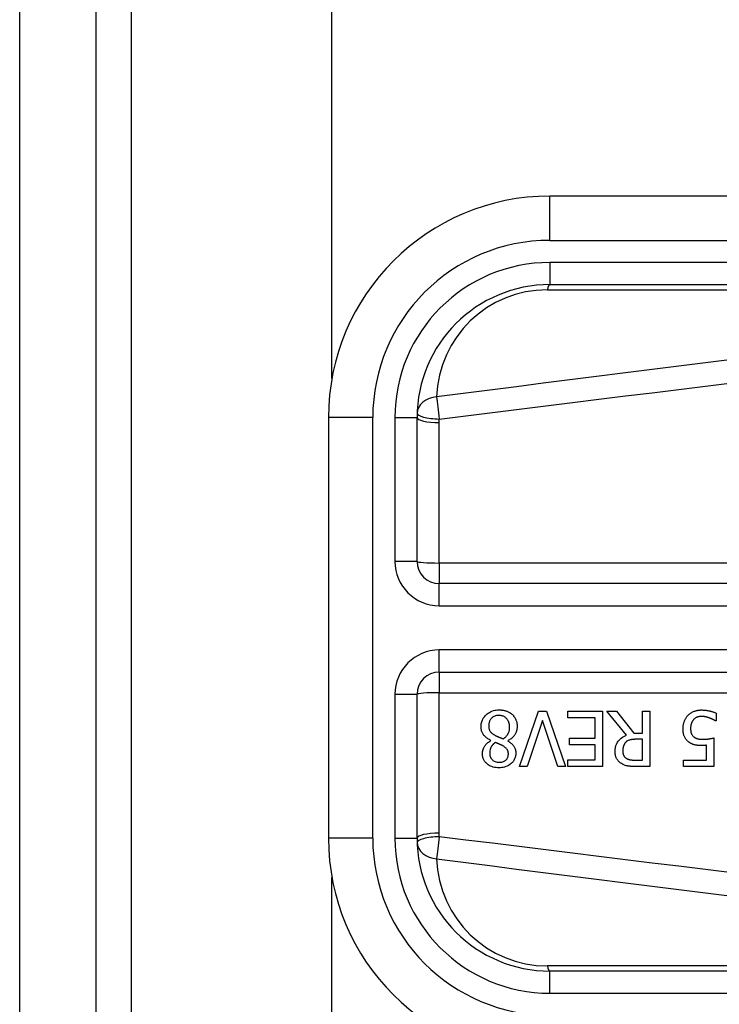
# Model space of a CAD drawing. Header units: inches. Extents: x 17 to 570, y 51 to 268.
# Tile 65 of 256: x 17.072 to 17.694, y 162.989 to 163.865. Entities that reach past the tile are written whole.
import ezdxf

# ---------------------------------------------------------------- set-up
doc = ezdxf.new("R2010")
doc.units = ezdxf.units.IN
doc.header["$MEASUREMENT"] = 0
doc.layers.add('Visible Edges(ANSI)', color=7, linetype='Continuous', lineweight=25)
doc.layers.add('Visible Tangent Edges(ANSI)', color=7, linetype='Continuous', lineweight=25)

msp = doc.modelspace()

# ---------------------------------------------------------------- linework, layer by layer
at = {"layer": 'Visible Edges(ANSI)'}
for p, q in [((17.07203, 147.58112), (17.07203, 179.18412)), ((17.14003, 147.58112), (17.14003, 179.18412)), ((17.34953, 163.54596), (17.34953, 178.57912)), ((18.19234, 163.70798), (17.54328, 163.70798)), ((17.54328, 163.62924), (18.19234, 163.62924)), ((17.34643, 163.51113), (17.34643, 163.13711)), ((17.42517, 163.38316), (17.42517, 163.51113)), ((18.09683, 163.36348), (17.44485, 163.36348)), ((17.44485, 163.28476), (18.09683, 163.28476)), ((17.42517, 163.13711), (17.42517, 163.26508)), ((17.51628, 163.20087), (17.53323, 163.25008)), ((17.53323, 163.25008), (17.54029, 163.25008)), ((17.54029, 163.25008), (17.55723, 163.20087)), ((17.55915, 163.24426), (17.55915, 163.25008)), ((17.55915, 163.25008), (17.58994, 163.25008)), ((17.58994, 163.25008), (17.58994, 163.20087)), ((17.61135, 163.22867), (17.59385, 163.25008)), ((17.59385, 163.25008), (17.60234, 163.25008)), ((17.60234, 163.25008), (17.61789, 163.2305)), ((17.62539, 163.25008), (17.63193, 163.25008)), ((17.62539, 163.2305), (17.62539, 163.25008)), ((17.63193, 163.25008), (17.63193, 163.20087)), ((17.53658, 163.24175), (17.52294, 163.20087)), ((17.55022, 163.20087), (17.53658, 163.24175)), ((17.5834, 163.24426), (17.55915, 163.24426)), ((17.5834, 163.226), (17.5834, 163.24426)), ((17.69087, 163.24135), (17.6904, 163.24135)), ((17.69087, 163.24833), (17.69087, 163.24135)), ((17.49079, 163.22388), (17.49079, 163.22408)), ((17.50579, 163.2238), (17.50579, 163.2236)), ((17.56078, 163.22017), (17.56078, 163.226)), ((17.56078, 163.226), (17.5834, 163.226)), ((17.61789, 163.2305), (17.62539, 163.2305)), ((17.62539, 163.22504), (17.61965, 163.22504)), ((17.62539, 163.20653), (17.62539, 163.22504)), ((17.68884, 163.22624), (17.68884, 163.20087)), ((17.5834, 163.22017), (17.56078, 163.22017)), ((17.5834, 163.20669), (17.5834, 163.22017)), ((17.6825, 163.20665), (17.6825, 163.21977)), ((17.55915, 163.20669), (17.5834, 163.20669)), ((17.55915, 163.20087), (17.55915, 163.20669)), ((17.61889, 163.20653), (17.62539, 163.20653)), ((17.66184, 163.20087), (17.66184, 163.20665)), ((17.66184, 163.20665), (17.6825, 163.20665)), ((17.52294, 163.20087), (17.51628, 163.20087)), ((17.55723, 163.20087), (17.55022, 163.20087)), ((17.58994, 163.20087), (17.55915, 163.20087)), ((17.63193, 163.20087), (17.61925, 163.20087)), ((17.68884, 163.20087), (17.66184, 163.20087)), ((17.34953, 148.37912), (17.34953, 163.10228)), ((18.19234, 163.019), (17.54328, 163.019))]:
    msp.add_line(p, q, dxfattribs=at)
at = {"layer": 'Visible Edges(ANSI)', "flags": 128}
for points in [[(17.48206, 163.23636), (17.48208, 163.23723), (17.48215, 163.23809), (17.48226, 163.23893), (17.48243, 163.23977), (17.48264, 163.2406), (17.48291, 163.24142), (17.48324, 163.24222), (17.48361, 163.243), (17.48403, 163.24375), (17.48449, 163.24447), (17.485, 163.24516), (17.48556, 163.24582), (17.48615, 163.24645), (17.48682, 163.2471), (17.48759, 163.24775), (17.48847, 163.2484), (17.48945, 163.24902), (17.49053, 163.2496), (17.49172, 163.2501), (17.49295, 163.25051), (17.49421, 163.25082), (17.4955, 163.25104), (17.49679, 163.25116), (17.49809, 163.2512)], [(17.49809, 163.2512), (17.49853, 163.2512), (17.49897, 163.25118), (17.49941, 163.25116), (17.49985, 163.25113), (17.50028, 163.2511), (17.50072, 163.25105), (17.50115, 163.25099), (17.50158, 163.25093), (17.50202, 163.25085), (17.50244, 163.25077), (17.50287, 163.25067), (17.50329, 163.25057), (17.50372, 163.25045), (17.50414, 163.25032), (17.50455, 163.25018), (17.50498, 163.25003), (17.50547, 163.24983), (17.50604, 163.24958), (17.50666, 163.24928), (17.50733, 163.24891), (17.50801, 163.24848), (17.50867, 163.24802), (17.5093, 163.24751), (17.5099, 163.24697)], [(17.66591, 163.2463), (17.66643, 163.24682), (17.66697, 163.24732), (17.66754, 163.24778), (17.66813, 163.24822), (17.66874, 163.24862), (17.66937, 163.249), (17.67003, 163.24934), (17.67069, 163.24966), (17.67132, 163.24992), (17.67192, 163.25015), (17.67248, 163.25033), (17.673, 163.25049), (17.67347, 163.25061), (17.6739, 163.25071), (17.6743, 163.25079), (17.67471, 163.25086), (17.67512, 163.25092), (17.67552, 163.25098), (17.67593, 163.25102), (17.67634, 163.25106), (17.67676, 163.25109), (17.67717, 163.25111), (17.67758, 163.25112), (17.67799, 163.25112)], [(17.67799, 163.25112), (17.67852, 163.25112), (17.67904, 163.2511), (17.67956, 163.25108), (17.68008, 163.25105), (17.6806, 163.25101), (17.68112, 163.25096), (17.68164, 163.25091), (17.68215, 163.25084), (17.68267, 163.25077), (17.68319, 163.25069), (17.6837, 163.2506), (17.68421, 163.2505), (17.68472, 163.25039), (17.68524, 163.25027), (17.68577, 163.25014), (17.68631, 163.25), (17.68687, 163.24985), (17.68743, 163.24968), (17.688, 163.24949), (17.68858, 163.2493), (17.68916, 163.24908), (17.68973, 163.24885), (17.69031, 163.2486), (17.69087, 163.24833)], [(17.49801, 163.2463), (17.49723, 163.24627), (17.49645, 163.2462), (17.49569, 163.24607), (17.49493, 163.24589), (17.49419, 163.24564), (17.49349, 163.24534), (17.49287, 163.24499), (17.49232, 163.24463), (17.49183, 163.24424), (17.49141, 163.24386), (17.49103, 163.24347), (17.49069, 163.24306), (17.49038, 163.24263), (17.49009, 163.24218), (17.48984, 163.24171), (17.48961, 163.24122), (17.48942, 163.24072), (17.48925, 163.2402), (17.48912, 163.23968), (17.48902, 163.23915), (17.48894, 163.23862), (17.48888, 163.23808), (17.48885, 163.23754), (17.48884, 163.237)], [(17.50746, 163.23601), (17.50744, 163.23679), (17.50738, 163.23758), (17.50726, 163.23835), (17.50709, 163.23911), (17.50687, 163.23986), (17.50659, 163.2406), (17.50626, 163.24129), (17.5059, 163.24192), (17.50551, 163.24249), (17.50511, 163.243), (17.5047, 163.24346), (17.50429, 163.24388), (17.50386, 163.24426), (17.50341, 163.24461), (17.50294, 163.24493), (17.50244, 163.24522), (17.50193, 163.24548), (17.5014, 163.24571), (17.50085, 163.24589), (17.5003, 163.24604), (17.49973, 163.24615), (17.49917, 163.24623), (17.49859, 163.24628), (17.49801, 163.2463)], [(17.5099, 163.24697), (17.51019, 163.24668), (17.51048, 163.24638), (17.51075, 163.24607), (17.51101, 163.24576), (17.51127, 163.24544), (17.51151, 163.24511), (17.51174, 163.24477), (17.51196, 163.24443), (17.51217, 163.24408), (17.51237, 163.24372), (17.51256, 163.24335), (17.51274, 163.24298), (17.51291, 163.2426), (17.51308, 163.24219), (17.51324, 163.24175), (17.51341, 163.24126), (17.51356, 163.24074), (17.51371, 163.24017), (17.51383, 163.23958), (17.51394, 163.23896), (17.51402, 163.23835), (17.51408, 163.23773), (17.51411, 163.23711), (17.51412, 163.23648)], [(17.66156, 163.23445), (17.66157, 163.23494), (17.66158, 163.23543), (17.66161, 163.23591), (17.66165, 163.2364), (17.6617, 163.23688), (17.66177, 163.23736), (17.66184, 163.23784), (17.66193, 163.23832), (17.66203, 163.23879), (17.66214, 163.23926), (17.66227, 163.23973), (17.66241, 163.2402), (17.66257, 163.24066), (17.66273, 163.24112), (17.66292, 163.2416), (17.66313, 163.24209), (17.66337, 163.24259), (17.66364, 163.24311), (17.66393, 163.24363), (17.66426, 163.24416), (17.66462, 163.2447), (17.66501, 163.24523), (17.66544, 163.24577), (17.66591, 163.2463)], [(17.67077, 163.24243), (17.67061, 163.24222), (17.67044, 163.24201), (17.67029, 163.24179), (17.67014, 163.24157), (17.66999, 163.24135), (17.66985, 163.24112), (17.66972, 163.24089), (17.6696, 163.24066), (17.66948, 163.24042), (17.66936, 163.24018), (17.66926, 163.23994), (17.66915, 163.2397), (17.66906, 163.23945), (17.66897, 163.2392), (17.66888, 163.23894), (17.66879, 163.23863), (17.66869, 163.23829), (17.6686, 163.23789), (17.66851, 163.23745), (17.66843, 163.23695), (17.66836, 163.2364), (17.66831, 163.2358), (17.66827, 163.23513), (17.66826, 163.23441)], [(17.67787, 163.24542), (17.67763, 163.24542), (17.67739, 163.24541), (17.67715, 163.24539), (17.67691, 163.24538), (17.67668, 163.24535), (17.67644, 163.24532), (17.6762, 163.24529), (17.67597, 163.24525), (17.67574, 163.2452), (17.6755, 163.24515), (17.67527, 163.2451), (17.67504, 163.24504), (17.67481, 163.24497), (17.67458, 163.2449), (17.67436, 163.24483), (17.67413, 163.24475), (17.67389, 163.24466), (17.67357, 163.24452), (17.67316, 163.24432), (17.6727, 163.24406), (17.67218, 163.24372), (17.67168, 163.24332), (17.67121, 163.24289), (17.67077, 163.24243)], [(17.68509, 163.24398), (17.68489, 163.24405), (17.68469, 163.24412), (17.68448, 163.24419), (17.68428, 163.24426), (17.68407, 163.24432), (17.68386, 163.24439), (17.68365, 163.24445), (17.68345, 163.24452), (17.68324, 163.24458), (17.68303, 163.24464), (17.68282, 163.2447), (17.68261, 163.24476), (17.6824, 163.24482), (17.68219, 163.24487), (17.68198, 163.24493), (17.68177, 163.24498), (17.68156, 163.24503), (17.68132, 163.24508), (17.68099, 163.24515), (17.68056, 163.24523), (17.68004, 163.2453), (17.67941, 163.24536), (17.67869, 163.2454), (17.67787, 163.24542)], [(17.6904, 163.24135), (17.69029, 163.24143), (17.69017, 163.24151), (17.69004, 163.24159), (17.68991, 163.24168), (17.68976, 163.24178), (17.6896, 163.24187), (17.68944, 163.24197), (17.68926, 163.24208), (17.68907, 163.24218), (17.68888, 163.24229), (17.68867, 163.2424), (17.68846, 163.24251), (17.68823, 163.24263), (17.68799, 163.24275), (17.68775, 163.24286), (17.68749, 163.24298), (17.68723, 163.24311), (17.68695, 163.24323), (17.68667, 163.24335), (17.68637, 163.24348), (17.68607, 163.2436), (17.68575, 163.24373), (17.68543, 163.24386), (17.68509, 163.24398)], [(17.49079, 163.22408), (17.4901, 163.22442), (17.48941, 163.22477), (17.48874, 163.22515), (17.48807, 163.22556), (17.48743, 163.22599), (17.4868, 163.22645), (17.4862, 163.22694), (17.48563, 163.22745), (17.48509, 163.22799), (17.4846, 163.22855), (17.48416, 163.2291), (17.48379, 163.22964), (17.48347, 163.23018), (17.48319, 163.23072), (17.48295, 163.23126), (17.48275, 163.23181), (17.48258, 163.23236), (17.48243, 163.23292), (17.48231, 163.23348), (17.48222, 163.23405), (17.48215, 163.23463), (17.4821, 163.23521), (17.48207, 163.23579), (17.48206, 163.23636)], [(17.48884, 163.237), (17.48885, 163.23647), (17.48888, 163.23594), (17.48893, 163.23541), (17.48901, 163.23487), (17.48912, 163.23435), (17.48926, 163.23384), (17.48944, 163.23334), (17.48963, 163.23288), (17.48985, 163.23248), (17.49008, 163.23211), (17.49033, 163.23178), (17.49058, 163.23148), (17.49084, 163.23121), (17.49112, 163.23094), (17.49142, 163.23067), (17.49173, 163.23041), (17.49206, 163.23016), (17.4924, 163.22991), (17.49275, 163.22967), (17.49311, 163.22943), (17.49348, 163.2292), (17.49386, 163.22898), (17.49424, 163.22876), (17.49462, 163.22855)], [(17.50184, 163.22548), (17.5022, 163.22572), (17.50254, 163.22597), (17.50288, 163.22624), (17.50321, 163.22651), (17.50353, 163.22679), (17.50384, 163.22708), (17.50414, 163.22738), (17.50442, 163.22769), (17.5047, 163.22802), (17.50497, 163.22835), (17.50522, 163.22869), (17.50547, 163.22905), (17.50571, 163.22943), (17.50596, 163.22986), (17.50621, 163.23033), (17.50645, 163.23084), (17.50667, 163.2314), (17.50688, 163.23201), (17.50707, 163.23266), (17.50721, 163.23332), (17.50733, 163.23398), (17.5074, 163.23465), (17.50745, 163.23533), (17.50746, 163.23601)], [(17.51412, 163.23648), (17.51411, 163.23595), (17.51408, 163.23541), (17.51404, 163.23488), (17.51397, 163.23436), (17.51388, 163.23384), (17.51377, 163.23332), (17.51363, 163.23281), (17.51348, 163.2323), (17.51331, 163.2318), (17.51311, 163.2313), (17.51289, 163.23079), (17.51263, 163.23025), (17.51232, 163.22969), (17.51197, 163.22911), (17.51156, 163.22851), (17.5111, 163.22791), (17.51058, 163.2273), (17.50999, 163.2267), (17.50936, 163.22612), (17.5087, 163.22559), (17.50801, 163.22509), (17.50729, 163.22462), (17.50655, 163.2242), (17.50579, 163.2238)], [(17.66663, 163.22257), (17.66612, 163.22296), (17.66565, 163.22339), (17.66519, 163.22383), (17.66477, 163.22429), (17.66436, 163.22478), (17.66399, 163.22529), (17.66363, 163.22581), (17.66331, 163.22636), (17.66302, 163.22691), (17.66277, 163.22745), (17.66255, 163.22797), (17.66237, 163.22848), (17.66222, 163.22899), (17.66209, 163.22948), (17.66198, 163.22997), (17.66188, 163.23046), (17.6618, 163.23095), (17.66173, 163.23145), (17.66168, 163.23195), (17.66163, 163.23245), (17.6616, 163.23295), (17.66158, 163.23345), (17.66157, 163.23395), (17.66156, 163.23445)], [(17.66826, 163.23441), (17.66826, 163.23413), (17.66827, 163.23386), (17.66828, 163.23358), (17.6683, 163.23331), (17.66832, 163.23303), (17.66834, 163.23276), (17.66837, 163.23249), (17.66841, 163.23223), (17.66845, 163.23196), (17.6685, 163.2317), (17.66855, 163.23145), (17.66861, 163.2312), (17.66868, 163.23095), (17.66876, 163.2307), (17.66884, 163.23047), (17.66893, 163.23023), (17.66903, 163.22999), (17.66918, 163.22968), (17.66937, 163.22931), (17.66962, 163.22891), (17.66993, 163.22848), (17.67027, 163.22806), (17.67065, 163.22767), (17.67105, 163.22731)], [(17.4833, 163.21228), (17.48331, 163.21273), (17.48333, 163.21318), (17.48338, 163.21362), (17.48344, 163.21407), (17.48352, 163.21451), (17.48361, 163.21494), (17.48373, 163.21538), (17.48385, 163.21581), (17.484, 163.21624), (17.48416, 163.21666), (17.48434, 163.2171), (17.48457, 163.21759), (17.48483, 163.21812), (17.48515, 163.21869), (17.48551, 163.21927), (17.48593, 163.21986), (17.4864, 163.22046), (17.48694, 163.22106), (17.48751, 163.22162), (17.48811, 163.22215), (17.48874, 163.22263), (17.4894, 163.22308), (17.49008, 163.2235), (17.49079, 163.22388)], [(17.49462, 163.22855), (17.49478, 163.22846), (17.49494, 163.22837), (17.4951, 163.22829), (17.49527, 163.2282), (17.49545, 163.22812), (17.49563, 163.22803), (17.49583, 163.22794), (17.49603, 163.22785), (17.49625, 163.22775), (17.49648, 163.22765), (17.49673, 163.22755), (17.49699, 163.22744), (17.49727, 163.22733), (17.49757, 163.2272), (17.49789, 163.22707), (17.49823, 163.22694), (17.49859, 163.22679), (17.49897, 163.22664), (17.49938, 163.22647), (17.49981, 163.2263), (17.50028, 163.22611), (17.50077, 163.22591), (17.50129, 163.2257), (17.50184, 163.22548)], [(17.60114, 163.21423), (17.60115, 163.21472), (17.60117, 163.21521), (17.6012, 163.2157), (17.60124, 163.21619), (17.6013, 163.21667), (17.60137, 163.21715), (17.60145, 163.21764), (17.60155, 163.21811), (17.60166, 163.21859), (17.60179, 163.21906), (17.60194, 163.21952), (17.6021, 163.21999), (17.60228, 163.22044), (17.60253, 163.221), (17.60288, 163.22169), (17.60336, 163.22248), (17.60397, 163.22336), (17.60475, 163.2243), (17.60568, 163.22524), (17.60669, 163.2261), (17.60777, 163.22688), (17.60892, 163.22756), (17.61012, 163.22816), (17.61135, 163.22867)], [(17.61965, 163.22504), (17.61936, 163.22504), (17.61908, 163.22503), (17.61879, 163.22503), (17.6185, 163.22502), (17.61822, 163.22501), (17.61793, 163.22499), (17.61764, 163.22497), (17.61735, 163.22495), (17.61707, 163.22492), (17.61678, 163.2249), (17.61649, 163.22486), (17.61621, 163.22483), (17.61592, 163.22479), (17.61564, 163.22474), (17.61535, 163.2247), (17.61507, 163.22465), (17.61479, 163.22459), (17.61451, 163.22453), (17.6141, 163.22442), (17.61352, 163.22424), (17.61283, 163.22395), (17.61209, 163.22355), (17.61139, 163.22306), (17.61075, 163.22249)], [(17.67105, 163.22731), (17.67131, 163.2271), (17.67157, 163.2269), (17.67183, 163.22671), (17.67211, 163.22654), (17.67239, 163.22637), (17.67268, 163.22622), (17.67298, 163.22608), (17.67328, 163.22596), (17.67359, 163.22584), (17.67391, 163.22573), (17.67424, 163.22563), (17.67458, 163.22554), (17.67493, 163.22545), (17.67529, 163.22538), (17.67565, 163.22531), (17.67602, 163.22525), (17.6764, 163.2252), (17.67678, 163.22516), (17.67716, 163.22512), (17.67755, 163.22509), (17.67794, 163.22507), (17.67833, 163.22505), (17.67872, 163.22504), (17.67911, 163.22504)], [(17.67911, 163.22504), (17.67955, 163.22504), (17.67999, 163.22505), (17.68043, 163.22506), (17.68087, 163.22508), (17.68131, 163.22511), (17.68175, 163.22514), (17.68219, 163.22517), (17.68263, 163.22522), (17.68306, 163.22526), (17.68351, 163.22532), (17.68396, 163.22537), (17.6844, 163.22544), (17.68485, 163.2255), (17.68529, 163.22557), (17.68573, 163.22564), (17.68615, 163.22571), (17.68656, 163.22579), (17.68696, 163.22586), (17.68733, 163.22593), (17.68769, 163.226), (17.68802, 163.22606), (17.68832, 163.22613), (17.6886, 163.22618), (17.68884, 163.22624)], [(17.49466, 163.22221), (17.49444, 163.22203), (17.49421, 163.22185), (17.49399, 163.22167), (17.49377, 163.22148), (17.49355, 163.22129), (17.49333, 163.22109), (17.49312, 163.22089), (17.49291, 163.22069), (17.49271, 163.22048), (17.49251, 163.22027), (17.49231, 163.22005), (17.49213, 163.21983), (17.49194, 163.2196), (17.49177, 163.21937), (17.4916, 163.21914), (17.49144, 163.2189), (17.49129, 163.21866), (17.49107, 163.21828), (17.49078, 163.2177), (17.49047, 163.2169), (17.49017, 163.2159), (17.48993, 163.21473), (17.4898, 163.21355), (17.48976, 163.21236)], [(17.5016, 163.21914), (17.50146, 163.21921), (17.5013, 163.2193), (17.50112, 163.2194), (17.50092, 163.2195), (17.50071, 163.21961), (17.50048, 163.21973), (17.50023, 163.21986), (17.49996, 163.21999), (17.49969, 163.22012), (17.4994, 163.22026), (17.4991, 163.2204), (17.49879, 163.22055), (17.49847, 163.22069), (17.49814, 163.22084), (17.49781, 163.22099), (17.49747, 163.22114), (17.49713, 163.22128), (17.49678, 163.22143), (17.49642, 163.22157), (17.49607, 163.2217), (17.49572, 163.22184), (17.49536, 163.22197), (17.49501, 163.22209), (17.49466, 163.22221)], [(17.50631, 163.21196), (17.5063, 163.21222), (17.50629, 163.21248), (17.50628, 163.21274), (17.50625, 163.213), (17.50622, 163.21326), (17.50617, 163.21352), (17.50612, 163.21377), (17.50606, 163.21403), (17.50599, 163.21428), (17.50591, 163.21453), (17.50582, 163.21477), (17.50572, 163.21502), (17.50559, 163.2153), (17.50543, 163.21561), (17.50522, 163.21595), (17.50497, 163.21631), (17.50466, 163.21669), (17.50429, 163.2171), (17.50389, 163.21749), (17.50347, 163.21786), (17.50302, 163.21821), (17.50256, 163.21854), (17.50208, 163.21885), (17.5016, 163.21914)], [(17.50579, 163.2236), (17.5062, 163.22336), (17.50661, 163.2231), (17.50702, 163.22284), (17.50743, 163.22256), (17.50783, 163.22228), (17.50822, 163.22198), (17.5086, 163.22168), (17.50898, 163.22137), (17.50934, 163.22104), (17.50969, 163.22071), (17.51003, 163.22036), (17.51036, 163.22001), (17.51067, 163.21964), (17.51097, 163.21926), (17.51127, 163.21883), (17.51157, 163.21835), (17.51186, 163.21781), (17.51214, 163.21719), (17.51238, 163.21651), (17.51259, 163.21577), (17.51274, 163.21501), (17.51285, 163.21425), (17.51291, 163.21348), (17.51293, 163.21272)], [(17.61075, 163.22249), (17.61053, 163.22227), (17.61031, 163.22204), (17.61011, 163.2218), (17.60991, 163.22156), (17.60973, 163.22131), (17.60955, 163.22106), (17.60939, 163.2208), (17.60923, 163.22053), (17.60908, 163.22025), (17.60895, 163.21997), (17.60882, 163.21968), (17.6087, 163.21938), (17.60859, 163.21906), (17.60848, 163.21872), (17.60838, 163.21837), (17.60829, 163.218), (17.60821, 163.21761), (17.60814, 163.21721), (17.60808, 163.2168), (17.60804, 163.21639), (17.608, 163.21598), (17.60798, 163.21557), (17.60797, 163.21516), (17.60796, 163.21475)], [(17.67803, 163.2195), (17.67768, 163.2195), (17.67731, 163.2195), (17.67695, 163.21951), (17.67658, 163.21952), (17.67621, 163.21953), (17.67584, 163.21955), (17.67547, 163.21957), (17.6751, 163.2196), (17.67472, 163.21963), (17.67435, 163.21967), (17.67398, 163.21971), (17.67361, 163.21976), (17.67324, 163.21981), (17.67288, 163.21986), (17.67252, 163.21993), (17.67216, 163.22), (17.67181, 163.22007), (17.67144, 163.22016), (17.67089, 163.22031), (17.67017, 163.22056), (17.66931, 163.22092), (17.66838, 163.2214), (17.66748, 163.22195), (17.66663, 163.22257)], [(17.6825, 163.21977), (17.68234, 163.21975), (17.68219, 163.21973), (17.68203, 163.21972), (17.68187, 163.2197), (17.68171, 163.21968), (17.68156, 163.21966), (17.6814, 163.21965), (17.68124, 163.21963), (17.68108, 163.21962), (17.68093, 163.21961), (17.68077, 163.21959), (17.68061, 163.21958), (17.68045, 163.21957), (17.68029, 163.21956), (17.68011, 163.21955), (17.67992, 163.21954), (17.67971, 163.21953), (17.6795, 163.21953), (17.67927, 163.21952), (17.67903, 163.21951), (17.67879, 163.2195), (17.67854, 163.2195), (17.67829, 163.2195), (17.67803, 163.2195)], [(17.49809, 163.19975), (17.49676, 163.19979), (17.49543, 163.1999), (17.49412, 163.20011), (17.49282, 163.2004), (17.49156, 163.2008), (17.49036, 163.2013), (17.48932, 163.20185), (17.48843, 163.20241), (17.48768, 163.20298), (17.48706, 163.20352), (17.48654, 163.20402), (17.48606, 163.20454), (17.48562, 163.20508), (17.48522, 163.20564), (17.48485, 163.20623), (17.48451, 163.20684), (17.48422, 163.20748), (17.48397, 163.20813), (17.48375, 163.2088), (17.48358, 163.20948), (17.48346, 163.21017), (17.48337, 163.21087), (17.48331, 163.21157), (17.4833, 163.21228)], [(17.48976, 163.21236), (17.48976, 163.21196), (17.48979, 163.21157), (17.48983, 163.21118), (17.48989, 163.21079), (17.48997, 163.21041), (17.49007, 163.21003), (17.49019, 163.20966), (17.49032, 163.20929), (17.49048, 163.20893), (17.49066, 163.20858), (17.49086, 163.20824), (17.49107, 163.20791), (17.4913, 163.20759), (17.49155, 163.20729), (17.49181, 163.207), (17.49211, 163.2067), (17.49251, 163.20634), (17.49305, 163.20595), (17.49372, 163.20556), (17.49453, 163.2052), (17.49541, 163.20493), (17.4963, 163.20475), (17.49721, 163.20465), (17.49813, 163.20462)], [(17.51293, 163.21272), (17.51291, 163.21197), (17.51285, 163.21123), (17.51275, 163.2105), (17.5126, 163.20977), (17.51241, 163.20906), (17.51218, 163.20835), (17.51189, 163.20766), (17.51157, 163.20699), (17.5112, 163.20635), (17.51079, 163.20573), (17.51035, 163.20514), (17.50986, 163.20457), (17.50934, 163.20403), (17.50874, 163.20346), (17.50804, 163.20288), (17.50723, 163.20229), (17.5063, 163.20173), (17.50526, 163.2012), (17.50413, 163.20073), (17.50296, 163.20037), (17.50176, 163.20009), (17.50055, 163.1999), (17.49932, 163.19979), (17.49809, 163.19975)], [(17.49813, 163.20462), (17.4989, 163.20464), (17.49965, 163.20472), (17.5004, 163.20484), (17.50114, 163.20503), (17.50186, 163.20528), (17.50252, 163.20558), (17.50309, 163.20591), (17.50358, 163.20624), (17.50399, 163.20657), (17.50432, 163.20687), (17.5046, 163.20716), (17.50486, 163.20747), (17.5051, 163.20779), (17.50532, 163.20812), (17.50552, 163.20846), (17.50569, 163.20883), (17.50584, 163.2092), (17.50597, 163.20958), (17.50608, 163.20997), (17.50617, 163.21036), (17.50623, 163.21075), (17.50627, 163.21115), (17.5063, 163.21155), (17.50631, 163.21196)], [(17.60673, 163.20346), (17.60619, 163.20383), (17.60568, 163.20421), (17.60519, 163.20462), (17.60472, 163.20506), (17.60428, 163.20551), (17.60385, 163.206), (17.60346, 163.2065), (17.60309, 163.20703), (17.60276, 163.20755), (17.60247, 163.20806), (17.60223, 163.20855), (17.60203, 163.20902), (17.60186, 163.20948), (17.60172, 163.20991), (17.6016, 163.21034), (17.6015, 163.21076), (17.60141, 163.21119), (17.60134, 163.21162), (17.60127, 163.21205), (17.60123, 163.21249), (17.60119, 163.21292), (17.60116, 163.21336), (17.60115, 163.2138), (17.60114, 163.21423)], [(17.60796, 163.21475), (17.60797, 163.21448), (17.60798, 163.2142), (17.60799, 163.21393), (17.60801, 163.21366), (17.60804, 163.21339), (17.60808, 163.21312), (17.60813, 163.21286), (17.60818, 163.21259), (17.60824, 163.21233), (17.60831, 163.21206), (17.60839, 163.2118), (17.60847, 163.21155), (17.60857, 163.21129), (17.60868, 163.21104), (17.6088, 163.21077), (17.60895, 163.21048), (17.60913, 163.21018), (17.60934, 163.20988), (17.60957, 163.20957), (17.60984, 163.20926), (17.61012, 163.20897), (17.61043, 163.2087), (17.61074, 163.20845), (17.61107, 163.20821)], [(17.61107, 163.20821), (17.61137, 163.20802), (17.61167, 163.20785), (17.61199, 163.20769), (17.6123, 163.20754), (17.61262, 163.20741), (17.61295, 163.20729), (17.61328, 163.20718), (17.61362, 163.20708), (17.61396, 163.20699), (17.61431, 163.20692), (17.61466, 163.20685), (17.61502, 163.20679), (17.61538, 163.20674), (17.61574, 163.20669), (17.6161, 163.20666), (17.61646, 163.20662), (17.61681, 163.2066), (17.61715, 163.20658), (17.61748, 163.20656), (17.6178, 163.20655), (17.6181, 163.20654), (17.61838, 163.20654), (17.61865, 163.20653), (17.61889, 163.20653)], [(17.61925, 163.20087), (17.61887, 163.20087), (17.61849, 163.20087), (17.6181, 163.20088), (17.61771, 163.20089), (17.61732, 163.2009), (17.61692, 163.20091), (17.61652, 163.20092), (17.61612, 163.20094), (17.61572, 163.20096), (17.61532, 163.20099), (17.61492, 163.20102), (17.61452, 163.20105), (17.61413, 163.20108), (17.61374, 163.20112), (17.61335, 163.20117), (17.61296, 163.20121), (17.61258, 163.20127), (17.61221, 163.20132), (17.61171, 163.20141), (17.61096, 163.20158), (17.60999, 163.20187), (17.60887, 163.2023), (17.60778, 163.20284), (17.60673, 163.20346)]]:
    msp.add_lwpolyline(points, dxfattribs=at)
at = {"layer": 'Visible Edges(ANSI)'}
for centre, radius, start, end in [((17.54328, 163.51113), 0.19685, 90, 180), ((17.54328, 163.51113), 0.11811, 90, 180), ((17.44485, 163.38316), 0.01969, 180, 270), ((17.44485, 163.26508), 0.01969, 90, 180), ((17.54328, 163.13711), 0.19685, 180, 270), ((17.54328, 163.13711), 0.11811, 180, 270)]:
    msp.add_arc(centre, radius, start, end, dxfattribs=at)
at = {"layer": 'Visible Tangent Edges(ANSI)'}
for p, q in [((17.17103, 179.18412), (17.17103, 147.46412)), ((17.54328, 163.66861), (17.54328, 163.70798)), ((17.54328, 163.66861), (18.19234, 163.66861)), ((17.54328, 163.64892), (17.54328, 163.62924)), ((18.19234, 163.64892), (17.54328, 163.64892)), ((17.54095, 163.62464), (18.09009, 163.62464)), ((17.3858, 163.51113), (17.34643, 163.51113)), ((17.3858, 163.13711), (17.3858, 163.51113)), ((17.40548, 163.51113), (17.42517, 163.51113)), ((17.40548, 163.51113), (17.40548, 163.38316)), ((17.44485, 163.38177), (17.44485, 163.50662)), ((17.42517, 163.38316), (17.40548, 163.38316)), ((18.09683, 163.38177), (17.44485, 163.38177)), ((17.44485, 163.38177), (17.44485, 163.36348)), ((17.44485, 163.34379), (17.44485, 163.36348)), ((17.44485, 163.34379), (18.09683, 163.34379)), ((17.44485, 163.28476), (17.44485, 163.30445)), ((18.09683, 163.30445), (17.44485, 163.30445)), ((17.44485, 163.28476), (17.44485, 163.26647)), ((17.40548, 163.26508), (17.42517, 163.26508)), ((17.40548, 163.26508), (17.40548, 163.13711)), ((17.44485, 163.14161), (17.44485, 163.26647)), ((17.44485, 163.26647), (18.09683, 163.26647)), ((17.3858, 163.13711), (17.34643, 163.13711)), ((17.40548, 163.13711), (17.42517, 163.13711)), ((18.09009, 163.0236), (17.54095, 163.0236)), ((17.54328, 162.99932), (17.54328, 163.019)), ((17.54328, 162.99932), (18.19234, 162.99932))]:
    msp.add_line(p, q, dxfattribs=at)
at = {"layer": 'Visible Tangent Edges(ANSI)', "flags": 128}
for points in [[(17.70282, 163.56234), (17.67916, 163.55939), (17.6555, 163.55644), (17.63184, 163.55347), (17.60818, 163.55049), (17.58452, 163.54751), (17.56086, 163.54452), (17.5372, 163.54152), (17.51355, 163.53851), (17.48989, 163.53549), (17.46624, 163.53246), (17.44258, 163.52942)], [(17.4449, 163.50975), (17.46856, 163.51271), (17.49221, 163.51566), (17.51587, 163.5186), (17.53953, 163.52153), (17.56318, 163.52446), (17.58684, 163.52737), (17.6105, 163.53028), (17.63416, 163.53318), (17.65782, 163.53607), (17.68148, 163.53895), (17.70515, 163.54182)], [(17.44485, 163.50662), (17.44485, 163.50675), (17.44485, 163.50688), (17.44485, 163.50701), (17.44485, 163.50714), (17.44485, 163.50728), (17.44485, 163.50741), (17.44486, 163.50754), (17.44486, 163.50767), (17.44486, 163.5078), (17.44486, 163.50793), (17.44486, 163.50806), (17.44486, 163.50819), (17.44487, 163.50832), (17.44487, 163.50845), (17.44487, 163.50858), (17.44487, 163.50871), (17.44488, 163.50884), (17.44488, 163.50897), (17.44488, 163.5091), (17.44489, 163.50923), (17.44489, 163.50936), (17.4449, 163.50949), (17.4449, 163.50962), (17.4449, 163.50975)], [(17.4449, 163.13849), (17.4449, 163.13862), (17.4449, 163.13875), (17.44489, 163.13888), (17.44489, 163.13901), (17.44488, 163.13914), (17.44488, 163.13927), (17.44488, 163.1394), (17.44487, 163.13953), (17.44487, 163.13966), (17.44487, 163.13979), (17.44487, 163.13992), (17.44486, 163.14005), (17.44486, 163.14018), (17.44486, 163.14031), (17.44486, 163.14044), (17.44486, 163.14057), (17.44486, 163.1407), (17.44485, 163.14083), (17.44485, 163.14096), (17.44485, 163.14109), (17.44485, 163.14122), (17.44485, 163.14135), (17.44485, 163.14148), (17.44485, 163.14161)], [(17.70515, 163.10641), (17.68148, 163.10929), (17.65782, 163.11217), (17.63416, 163.11506), (17.6105, 163.11796), (17.58684, 163.12086), (17.56318, 163.12378), (17.53953, 163.1267), (17.51587, 163.12964), (17.49221, 163.13258), (17.46856, 163.13553), (17.4449, 163.13849)], [(17.44258, 163.11882), (17.46624, 163.11578), (17.48989, 163.11275), (17.51355, 163.10973), (17.5372, 163.10672), (17.56086, 163.10372), (17.58452, 163.10073), (17.60818, 163.09774), (17.63184, 163.09477), (17.6555, 163.0918), (17.67916, 163.08884), (17.70282, 163.08589)]]:
    msp.add_lwpolyline(points, dxfattribs=at)
at = {"layer": 'Visible Tangent Edges(ANSI)'}
for centre, radius, start, end in [((17.54328, 163.51113), 0.15748, 90, 180), ((17.54328, 163.51113), 0.1378, 90, 180), ((17.54095, 163.52622), 0.09843, 90, 178.13375), ((17.44485, 163.38316), 0.03937, 180, 270), ((17.44485, 163.26508), 0.03937, 90, 180), ((17.54328, 163.13711), 0.15748, 180, 270), ((17.54328, 163.13711), 0.1378, 180, 270), ((17.54095, 163.12202), 0.09843, 181.86625, 270)]:
    msp.add_arc(centre, radius, start, end, dxfattribs=at)
for centre, major_axis, ratio, start_param, end_param in [((17.54328, 163.60955), (0, 0.01969), 0.183721, 0, 0.697296), ((17.4449, 163.51433), (-0.01967, 0.00064), 0.770235, 4.855758, 6.283185), ((17.4449, 163.51433), (-0.00251, 0.01952), 0.030516, 0.6835, 1.803862), ((17.4449, 163.51433), (-0.01967, 0.00064), 0.232745, 0, 1.57838), ((17.44485, 163.51113), (-0.01969, 0), 0.228742, 0, 1.570796), ((17.44485, 163.38316), (-0.01969, 0), 0.07065, 0, 1.570796), ((17.44485, 163.26508), (-0.01969, 0), 0.07065, 4.712389, 6.283185), ((17.44485, 163.13711), (-0.01969, 0), 0.228742, 4.712389, 6.283185), ((17.4449, 163.13391), (-0.01967, -0.00064), 0.232745, 4.704805, 6.283185), ((17.4449, 163.13391), (0.00251, 0.01952), 0.030516, 1.33773, 2.458093), ((17.4449, 163.13391), (-0.01967, -0.00064), 0.770235, 0, 1.427427), ((17.54328, 163.03869), (0, -0.01969), 0.183721, 5.58589, 6.283185)]:
    msp.add_ellipse(centre, major_axis=major_axis, ratio=ratio, start_param=start_param, end_param=end_param, dxfattribs=at)

doc.saveas('drawing.dxf')
